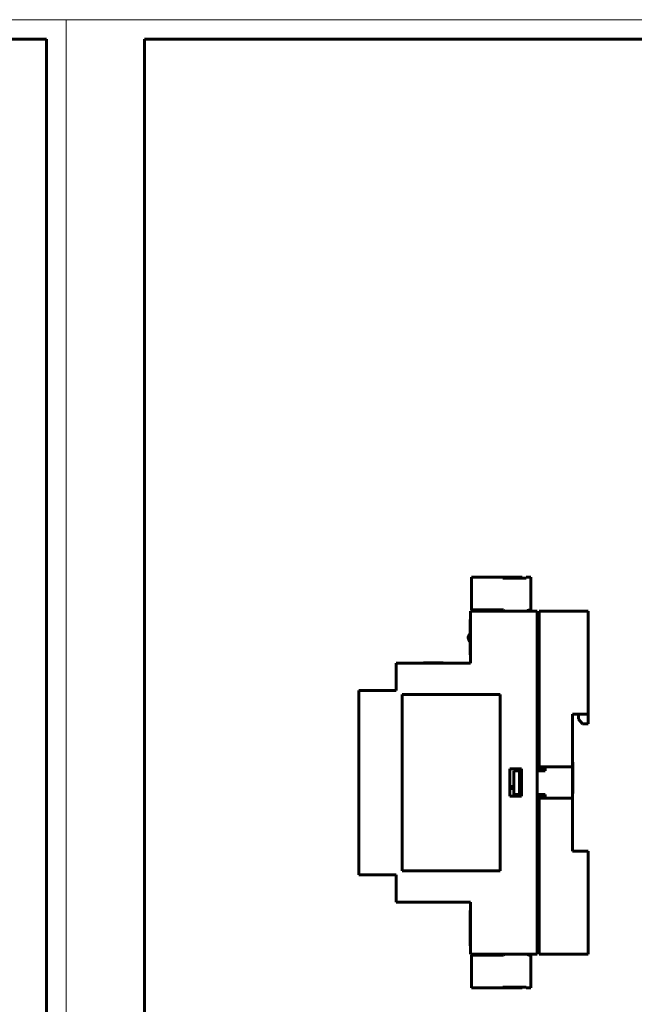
# Model space of a CAD drawing. Header units: millimetres. Extents: x 0 to 1188, y 0 to 420.
# Tile 11 of 17: x 582 to 739, y 169 to 420. Entities that reach past the tile are written whole.
import ezdxf

# ---------------------------------------------------------------- set-up
doc = ezdxf.new("R2010")
doc.units = ezdxf.units.MM
doc.linetypes.add('K5LT_BASIC', pattern=[0])
doc.linetypes.add('K5LT_THIN', pattern=[0])
doc.layers.add('Системный слой (1)', color=7, linetype='Continuous', true_color=0x909090)

# ---------------------------------------------------------------- blocks, each defined once
blk = doc.blocks.new('U227')
at = {"layer": 'Системный слой (1)', "color": 5, "linetype": 'K5LT_BASIC', "lineweight": 60, "true_color": 0x0000ff}
for p, q in [((700.68, 181.57), (702.25, 181.57)), ((711.8, 181.57), (714.18, 181.57))]:
    blk.add_line(p, q, dxfattribs=at)
blk = doc.blocks.new('U228')
at = {"layer": 'Системный слой (1)', "color": 5, "linetype": 'K5LT_BASIC', "lineweight": 60, "true_color": 0x0000ff}
for q in [(710.15, 228.55), (710.16, 228.55)]:
    blk.add_line((710.15, 228.55), q, dxfattribs=at)
blk = doc.blocks.new('U229')
at = {"color": 7, "linetype": 'K5LT_THIN', "lineweight": 18}
for p, q in [((0, 420), (594, 420)), ((594, 420), (594, 0))]:
    blk.add_line(p, q, dxfattribs=at)
at = {"color": 5, "linetype": 'K5LT_BASIC', "lineweight": 60, "true_color": 0x0000ff}
for p, q in [((20, 415), (589, 415)), ((589, 415), (589, 5))]:
    blk.add_line(p, q, dxfattribs=at)
blk = doc.blocks.new('U230')
at = {"color": 7, "linetype": 'K5LT_THIN', "lineweight": 18}
for p, q in [((594, 0), (594, 420)), ((594, 420), (1188, 420))]:
    blk.add_line(p, q, dxfattribs=at)
at = {"color": 5, "linetype": 'K5LT_BASIC', "lineweight": 60, "true_color": 0x0000ff}
for p, q in [((614, 5), (614, 415)), ((614, 415), (1183, 415))]:
    blk.add_line(p, q, dxfattribs=at)

msp = doc.modelspace()

# ---------------------------------------------------------------- linework, layer by layer
at = {"layer": 'Системный слой (1)', "color": 5, "linetype": 'K5LT_BASIC', "lineweight": 60, "true_color": 0x0000ff}
for p, q in [((705.4, 277.7), (697.42, 277.7)), ((697.42, 277.7), (697.42, 269.37)), ((705.4, 277.7), (705.4, 277.5)), ((710.32, 277.7), (705.4, 277.7)), ((711.32, 277.5), (705.4, 277.5)), ((710.32, 277.5), (710.32, 277.7)), ((710.32, 277.5), (710.32, 277.7)), ((710.32, 277.5), (710.32, 277.7)), ((710.32, 277.5), (710.32, 277.7)), ((712.52, 277.7), (711.32, 277.7)), ((711.32, 277.5), (711.32, 277.7)), ((712.52, 269.42), (712.52, 277.7)), ((712.52, 269.42), (712.52, 277.7)), ((712.52, 269.42), (712.52, 277.7)), ((712.52, 269.42), (712.52, 277.7)), ((697.18, 255.82), (697.18, 269.07)), ((697.18, 269.07), (714.18, 269.07)), ((697.42, 269.37), (702.13, 269.37)), ((697.42, 269.37), (702.13, 269.37)), ((697.42, 269.37), (705.54, 269.37)), ((697.42, 269.37), (702.13, 269.37)), ((705.84, 269.07), (705.54, 269.37)), ((711.8, 269.22), (711.8, 269.07)), ((711.8, 269.22), (711.8, 269.07)), ((711.8, 269.22), (711.8, 269.07)), ((711.8, 269.22), (711.8, 269.07)), ((711.9, 269.32), (712.42, 269.32)), ((711.9, 269.32), (712.42, 269.32)), ((711.9, 269.32), (712.42, 269.32)), ((711.9, 269.32), (712.42, 269.32)), ((714.18, 181.57), (714.18, 269.07)), ((727.18, 269.07), (714.68, 269.07)), ((714.68, 269.07), (714.68, 229.32)), ((727.18, 242.82), (727.18, 269.07)), ((697.08, 266.44), (697.08, 266.94)), ((697.18, 266.94), (697.08, 266.94)), ((697.08, 258.44), (697.08, 266.44)), ((714.68, 267.87), (714.18, 267.87)), ((697.08, 257.94), (697.08, 258.44)), ((697.18, 257.94), (697.08, 257.94)), ((678.18, 248.82), (678.18, 255.82)), ((678.18, 255.82), (697.18, 255.82)), ((685.18, 255.82), (685.18, 255.92)), ((685.18, 255.92), (685.68, 255.92)), ((685.68, 255.92), (689.68, 255.92)), ((689.68, 255.92), (690.18, 255.92)), ((690.18, 255.82), (690.18, 255.92)), ((668.68, 201.82), (668.68, 248.82)), ((668.68, 248.82), (678.18, 248.82)), ((679.68, 247.82), (679.68, 202.82)), ((704.68, 247.82), (679.68, 247.82)), ((704.68, 202.82), (704.68, 247.82)), ((723.18, 242.82), (723.18, 229.32)), ((727.18, 242.82), (723.18, 242.82)), ((724.68, 241.52), (724.68, 242.82)), ((725.68, 240.32), (724.68, 241.52)), ((727.18, 242.82), (727.18, 240.32)), ((727.18, 240.32), (725.68, 240.32)), ((707.18, 221.82), (707.18, 228.82)), ((707.18, 228.82), (710.18, 228.82)), ((708.96, 228.32), (708.96, 228.82)), ((710.18, 228.82), (710.18, 221.82)), ((714.68, 229.32), (714.18, 229.32)), ((714.18, 228.86), (715.54, 228.86)), ((723.18, 229.32), (714.68, 229.32)), ((715.54, 228.39), (715.54, 228.86)), ((715.73, 229.32), (715.73, 228.47)), ((715.73, 229.23), (716.18, 229.23)), ((716.18, 229.32), (716.18, 229.23)), ((716.18, 228.32), (716.18, 229.32)), ((723.28, 230.57), (723.18, 230.57)), ((723.18, 221.32), (723.18, 229.32)), ((723.28, 222.57), (723.28, 230.57)), ((708.18, 222.32), (708.18, 228.32)), ((708.18, 228.32), (709.68, 228.32)), ((709.68, 222.32), (709.68, 228.32)), ((709.68, 228.32), (710.18, 228.32)), ((710.16, 228.55), (710.15, 228.55)), ((710.15, 228.55), (710.15, 228.32)), ((710.18, 228.55), (710.16, 228.55)), ((710.16, 228.55), (710.16, 228.35)), ((710.18, 228.55), (710.16, 228.55)), ((710.16, 228.35), (710.18, 228.35)), ((710.18, 228.35), (710.16, 228.35)), ((714.18, 228.48), (714.31, 228.45)), ((714.29, 228.36), (714.18, 228.38)), ((714.18, 228.32), (716.18, 228.32)), ((714.42, 228.39), (715.54, 228.39)), ((715.53, 228.32), (715.53, 228.39)), ((715.54, 228.47), (715.73, 228.47)), ((715.54, 228.32), (715.54, 228.39)), ((708.18, 224.29), (707.18, 224.29)), ((708.18, 223.82), (707.18, 223.82)), ((710.18, 221.82), (707.18, 221.82)), ((708.18, 222.32), (709.68, 222.32)), ((709.68, 222.32), (710.18, 222.32)), ((714.18, 222.32), (716.18, 222.32)), ((714.58, 221.97), (714.18, 221.97)), ((714.18, 221.32), (714.68, 221.32)), ((714.53, 221.97), (714.53, 221.32)), ((714.53, 221.61), (716.18, 221.61)), ((714.58, 221.34), (714.53, 221.34)), ((714.58, 222.32), (714.58, 221.97)), ((714.58, 222.02), (716.18, 222.02)), ((714.58, 221.34), (714.58, 221.32)), ((714.68, 221.32), (714.68, 181.57)), ((714.68, 221.32), (723.18, 221.32)), ((716.18, 221.32), (716.18, 222.32)), ((716.18, 222.02), (716.18, 221.61)), ((723.28, 222.57), (723.18, 222.57)), ((723.18, 221.32), (723.18, 207.82)), ((723.18, 207.82), (727.18, 207.82)), ((727.18, 181.57), (727.18, 207.82)), ((678.18, 201.82), (668.68, 201.82)), ((678.18, 194.82), (678.18, 201.82)), ((679.68, 202.82), (704.68, 202.82)), ((697.18, 194.82), (678.18, 194.82)), ((697.18, 181.57), (697.18, 194.82)), ((697.08, 192.19), (697.08, 192.69)), ((697.18, 192.69), (697.08, 192.69)), ((697.08, 184.19), (697.08, 192.19)), ((697.18, 192.19), (697.18, 192.69)), ((697.18, 184.19), (697.18, 192.19)), ((697.08, 183.69), (697.08, 184.19)), ((697.18, 183.69), (697.08, 183.69)), ((697.18, 183.69), (697.18, 184.19)), ((714.18, 181.57), (697.18, 181.57)), ((697.42, 172.94), (697.42, 181.27)), ((697.42, 181.27), (705.54, 181.27)), ((702.27, 181.29), (702.25, 181.57)), ((705.54, 181.27), (705.84, 181.57)), ((711.8, 181.42), (711.8, 181.57)), ((711.9, 181.32), (712.42, 181.32)), ((712.52, 181.22), (712.52, 172.94)), ((714.68, 182.77), (714.18, 182.77)), ((727.18, 181.57), (714.68, 181.57)), ((705.4, 172.94), (697.42, 172.94)), ((705.4, 172.94), (697.42, 172.94)), ((705.4, 172.94), (705.4, 173.14)), ((711.32, 173.14), (705.4, 173.14)), ((705.4, 172.94), (710.32, 172.94)), ((705.4, 172.94), (710.32, 172.94)), ((705.4, 172.94), (710.32, 172.94)), ((705.4, 172.94), (710.32, 172.94)), ((705.4, 172.94), (710.32, 172.94)), ((710.32, 173.14), (710.32, 172.94)), ((710.32, 173.14), (710.32, 172.94)), ((710.32, 173.14), (710.32, 172.94)), ((711.32, 173.14), (710.32, 173.14)), ((711.32, 173.14), (711.32, 172.94)), ((712.52, 172.94), (711.32, 172.94)), ((712.52, 172.94), (711.32, 172.94))]:
    msp.add_line(p, q, dxfattribs=at)
for centre, radius, start, end in [((702.13, 268.87), 0.5, 23.6939, 90), ((702.13, 268.87), 0.5, 23.5785, 90), ((702.13, 268.87), 0.5, 23.5788, 90), ((702.13, 268.87), 0.5, 23.5789, 90), ((702.13, 268.87), 0.5, 23.5782, 90), ((702.13, 268.87), 0.5, 23.6937, 90), ((702.13, 268.87), 0.5, 23.5783, 90), ((711.9, 269.22), 0.1, 90, 180), ((711.9, 269.22), 0.1, 90, 180), ((711.9, 269.22), 0.1, 90, 180), ((711.9, 269.22), 0.1, 90, 180), ((712.42, 269.42), 0.1, 270, 0), ((712.42, 269.42), 0.1, 270, 0), ((712.42, 269.42), 0.1, 270, 0), ((712.42, 269.42), 0.1, 270, 0), ((698.08, 262.32), 1.5, 131.8086, 180), ((698.08, 262.32), 1.5, 168.7509, 180), ((698.08, 262.32), 1.5, 180, 228.1914), ((698.08, 262.32), 1.5, 180, 191.2491), ((714.28, 228.26), 0.1, 37.7657, 80), ((714.28, 228.26), 0.2, 17.8314, 80), ((702.13, 181.77), 0.5, 270, 336.4219), ((711.9, 181.42), 0.1, 180, 270), ((712.42, 181.22), 0.1, 0, 90)]:
    msp.add_arc(centre, radius, start, end, dxfattribs=at)

# ---------------------------------------------------------------- block references
for name in ['U229', 'U230']:
    msp.add_blockref(name, (0, 0))
at = {"layer": 'Системный слой (1)'}
for name in ['U228', 'U227']:
    msp.add_blockref(name, (0, 0), dxfattribs=at)

doc.saveas('drawing.dxf')
